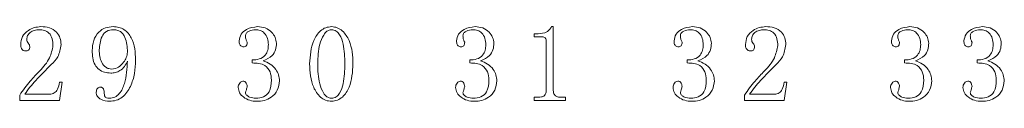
# Model space of a CAD drawing. Header units: millimetres. Extents: x 0 to 297, y 0 to 210.
# Tile 5 of 9: x 91.32 to 114.36, y 121.28 to 123.02. Entities that reach past the tile are written whole.
import ezdxf

# ---------------------------------------------------------------- set-up
doc = ezdxf.new("R2010")
doc.units = ezdxf.units.MM

msp = doc.modelspace()

# ---------------------------------------------------------------- linework, layer by layer
at = {"color": 7, "linetype": 'Continuous', "lineweight": 15}
for p, q in [((103.764, 123.023), (103.805, 123.023)), ((103.805, 123.023), (103.805, 121.528)), ((103.357, 122.787), (103.357, 122.858)), ((103.357, 122.858), (103.449, 122.858)), ((103.539, 122.787), (103.357, 122.787)), ((103.64, 121.525), (103.64, 122.699)), ((96.763, 122.173), (96.763, 122.244)), ((101.85, 122.173), (101.85, 122.244)), ((106.937, 122.173), (106.937, 122.244)), ((112.024, 122.173), (112.024, 122.244)), ((113.72, 122.173), (113.72, 122.244)), ((92.253, 121.724), (92.313, 121.724)), ((92.313, 121.724), (92.253, 121.299)), ((109.27, 121.724), (109.21, 121.299)), ((109.211, 121.724), (109.27, 121.724)), ((91.321, 121.299), (91.321, 121.422)), ((91.439, 121.441), (92.025, 121.441)), ((108.279, 121.299), (108.279, 121.422)), ((108.397, 121.441), (108.983, 121.441)), ((92.253, 121.299), (91.321, 121.299)), ((103.357, 121.299), (103.357, 121.37)), ((103.357, 121.37), (103.448, 121.37)), ((104.089, 121.299), (103.357, 121.299)), ((103.991, 121.37), (104.089, 121.37)), ((104.089, 121.37), (104.089, 121.299)), ((109.21, 121.299), (108.279, 121.299))]:
    msp.add_line(p, q, dxfattribs=at)
for points, knots in [([(91.345, 122.603), (91.352, 122.67), (91.365, 122.804), (91.509, 122.934), (91.661, 123.009), (91.765, 123.018), (91.817, 123.023)], [0, 0, 0, 0, 0.279419, 0.55819, 0.779157, 1, 1, 1, 1]), ([(91.817, 123.023), (91.884, 123.02), (92.018, 123.013), (92.184, 122.913), (92.276, 122.762), (92.285, 122.657), (92.289, 122.604)], [0, 0, 0, 0, 0.280917, 0.559355, 0.7795, 1, 1, 1, 1]), ([(93.017, 122.465), (93.023, 122.543), (93.035, 122.7), (93.15, 122.895), (93.324, 123.009), (93.448, 123.018), (93.51, 123.023)], [0, 0, 0, 0, 0.280496, 0.56007, 0.779604, 1, 1, 1, 1]), ([(93.51, 123.023), (93.554, 123.02), (93.642, 123.014), (93.806, 122.942), (93.95, 122.764), (94.023, 122.508), (94.029, 122.332), (94.032, 122.244)], [0, 0, 0, 0, 0.125299, 0.250399, 0.498854, 0.749093, 1, 1, 1, 1]), ([(96.456, 122.688), (96.466, 122.745), (96.486, 122.858), (96.655, 122.991), (96.799, 123.011), (96.887, 123.023)], [0, 0, 0, 0, 0.278962, 0.559952, 1, 1, 1, 1]), ([(96.887, 123.023), (96.949, 123.018), (97.072, 123.008), (97.213, 122.905), (97.309, 122.777), (97.322, 122.681), (97.329, 122.633)], [0, 0, 0, 0, 0.2802847, 0.5596945, 0.7802913, 1, 1, 1, 1]), ([(98.104, 122.154), (98.117, 122.342), (98.136, 122.623), (98.318, 122.904), (98.477, 123.009), (98.57, 123.018), (98.617, 123.023)], [0, 0, 0, 0, 0.499652, 0.749561, 0.874768, 1, 1, 1, 1]), ([(98.617, 123.023), (98.663, 123.018), (98.756, 123.008), (98.913, 122.902), (99.041, 122.702), (99.11, 122.432), (99.116, 122.247), (99.119, 122.154)], [0, 0, 0, 0, 0.124831, 0.249741, 0.498982, 0.749285, 1, 1, 1, 1]), ([(101.543, 122.688), (101.553, 122.745), (101.573, 122.858), (101.743, 122.991), (101.887, 123.011), (101.975, 123.023)], [0, 0, 0, 0, 0.278963, 0.55995, 1, 1, 1, 1]), ([(101.975, 123.023), (102.036, 123.018), (102.159, 123.008), (102.3, 122.905), (102.396, 122.777), (102.41, 122.681), (102.417, 122.633)], [0, 0, 0, 0, 0.28029, 0.559695, 0.780289, 1, 1, 1, 1]), ([(103.449, 122.858), (103.52, 122.863), (103.621, 122.871), (103.722, 122.951), (103.75, 122.999), (103.764, 123.023)], [0, 0, 0, 0, 0.55804, 0.778959, 1, 1, 1, 1]), ([(106.63, 122.688), (106.64, 122.745), (106.66, 122.858), (106.83, 122.991), (106.974, 123.011), (107.062, 123.023)], [0, 0, 0, 0, 0.278963, 0.55995, 1, 1, 1, 1]), ([(107.062, 123.023), (107.123, 123.018), (107.246, 123.008), (107.388, 122.905), (107.483, 122.777), (107.497, 122.681), (107.504, 122.633)], [0, 0, 0, 0, 0.280289, 0.559698, 0.780291, 1, 1, 1, 1]), ([(108.302, 122.603), (108.309, 122.67), (108.323, 122.804), (108.466, 122.934), (108.619, 123.009), (108.723, 123.018), (108.775, 123.023)], [0, 0, 0, 0, 0.279423, 0.558196, 0.779155, 1, 1, 1, 1]), ([(108.775, 123.023), (108.842, 123.02), (108.975, 123.013), (109.142, 122.913), (109.234, 122.762), (109.242, 122.657), (109.247, 122.604)], [0, 0, 0, 0, 0.280924, 0.55936, 0.779503, 1, 1, 1, 1]), ([(111.717, 122.688), (111.727, 122.745), (111.747, 122.858), (111.917, 122.991), (112.061, 123.011), (112.149, 123.023)], [0, 0, 0, 0, 0.278965, 0.559951, 1, 1, 1, 1]), ([(112.149, 123.023), (112.211, 123.018), (112.333, 123.008), (112.475, 122.905), (112.571, 122.777), (112.584, 122.681), (112.591, 122.633)], [0, 0, 0, 0, 0.280285, 0.559696, 0.78029, 1, 1, 1, 1]), ([(113.413, 122.688), (113.423, 122.745), (113.443, 122.858), (113.613, 122.991), (113.757, 123.011), (113.845, 123.023)], [0, 0, 0, 0, 0.278965, 0.559951, 1, 1, 1, 1]), ([(113.845, 123.023), (113.906, 123.018), (114.029, 123.008), (114.171, 122.905), (114.266, 122.777), (114.28, 122.681), (114.287, 122.633)], [0, 0, 0, 0, 0.28029, 0.559695, 0.780289, 1, 1, 1, 1]), ([(91.779, 122.952), (91.74, 122.949), (91.664, 122.944), (91.569, 122.893), (91.499, 122.819), (91.491, 122.758), (91.488, 122.728)], [0, 0, 0, 0, 0.280831, 0.561224, 0.780841, 1, 1, 1, 1]), ([(92.1, 122.584), (92.098, 122.636), (92.093, 122.74), (92.022, 122.875), (91.902, 122.945), (91.82, 122.95), (91.779, 122.952)], [0, 0, 0, 0, 0.281012, 0.55991, 0.779355, 1, 1, 1, 1]), ([(93.508, 122.952), (93.453, 122.946), (93.371, 122.936), (93.288, 122.862), (93.202, 122.724), (93.191, 122.587), (93.182, 122.477)], [0, 0, 0, 0, 0.249112, 0.37468, 0.50046, 1, 1, 1, 1]), ([(93.843, 122.427), (93.836, 122.546), (93.828, 122.694), (93.743, 122.85), (93.679, 122.912), (93.596, 122.947), (93.537, 122.95), (93.508, 122.952)], [0, 0, 0, 0, 0.49893, 0.624323, 0.749455, 0.874629, 1, 1, 1, 1]), ([(96.833, 122.952), (96.783, 122.946), (96.709, 122.936), (96.631, 122.888), (96.607, 122.843), (96.605, 122.818), (96.605, 122.805)], [0, 0, 0, 0, 0.5002529, 0.7491307, 0.8745078, 1, 1, 1, 1]), ([(96.605, 122.805), (96.606, 122.776), (96.609, 122.724), (96.634, 122.678), (96.645, 122.658)], [0, 0, 0, 0, 0.564939, 1, 1, 1, 1]), ([(97.14, 122.603), (97.136, 122.652), (97.127, 122.75), (97.06, 122.874), (96.949, 122.945), (96.872, 122.95), (96.833, 122.952)], [0, 0, 0, 0, 0.28051, 0.56051, 0.779694, 1, 1, 1, 1]), ([(98.617, 122.952), (98.578, 122.943), (98.502, 122.925), (98.406, 122.795), (98.308, 122.544), (98.299, 122.31), (98.293, 122.154)], [0, 0, 0, 0, 0.12347, 0.248502, 0.498921, 1, 1, 1, 1]), ([(98.931, 122.154), (98.925, 122.31), (98.916, 122.543), (98.836, 122.804), (98.734, 122.931), (98.656, 122.945), (98.617, 122.952)], [0, 0, 0, 0, 0.501254, 0.751426, 0.876129, 1, 1, 1, 1]), ([(101.92, 122.952), (101.87, 122.946), (101.796, 122.936), (101.719, 122.888), (101.694, 122.843), (101.693, 122.818), (101.692, 122.805)], [0, 0, 0, 0, 0.500238, 0.749134, 0.87451, 1, 1, 1, 1]), ([(101.692, 122.805), (101.694, 122.776), (101.697, 122.724), (101.721, 122.678), (101.732, 122.658)], [0, 0, 0, 0, 0.56494, 1, 1, 1, 1]), ([(102.228, 122.603), (102.223, 122.652), (102.215, 122.75), (102.147, 122.874), (102.036, 122.945), (101.959, 122.95), (101.92, 122.952)], [0, 0, 0, 0, 0.28051, 0.560505, 0.779694, 1, 1, 1, 1]), ([(103.64, 122.699), (103.638, 122.713), (103.635, 122.742), (103.607, 122.773), (103.572, 122.785), (103.55, 122.786), (103.539, 122.787)], [0, 0, 0, 0, 0.279428, 0.558402, 0.778847, 1, 1, 1, 1]), ([(107.008, 122.952), (106.958, 122.946), (106.883, 122.936), (106.806, 122.888), (106.782, 122.843), (106.78, 122.818), (106.779, 122.805)], [0, 0, 0, 0, 0.500248, 0.749133, 0.874509, 1, 1, 1, 1]), ([(106.779, 122.805), (106.781, 122.776), (106.784, 122.724), (106.808, 122.678), (106.819, 122.658)], [0, 0, 0, 0, 0.56494, 1, 1, 1, 1]), ([(107.315, 122.603), (107.311, 122.652), (107.302, 122.75), (107.234, 122.874), (107.124, 122.945), (107.046, 122.95), (107.008, 122.952)], [0, 0, 0, 0, 0.2805124, 0.5605094, 0.7796999, 1, 1, 1, 1]), ([(108.736, 122.952), (108.698, 122.949), (108.622, 122.944), (108.526, 122.893), (108.457, 122.819), (108.449, 122.758), (108.445, 122.728)], [0, 0, 0, 0, 0.280831, 0.561224, 0.780841, 1, 1, 1, 1]), ([(109.058, 122.584), (109.055, 122.636), (109.05, 122.74), (108.98, 122.875), (108.859, 122.945), (108.777, 122.95), (108.736, 122.952)], [0, 0, 0, 0, 0.281012, 0.559906, 0.779355, 1, 1, 1, 1]), ([(112.095, 122.952), (112.045, 122.946), (111.97, 122.936), (111.893, 122.888), (111.869, 122.843), (111.867, 122.818), (111.866, 122.805)], [0, 0, 0, 0, 0.500248, 0.749133, 0.874509, 1, 1, 1, 1]), ([(111.866, 122.805), (111.868, 122.776), (111.871, 122.724), (111.896, 122.678), (111.906, 122.658)], [0, 0, 0, 0, 0.564935, 1, 1, 1, 1]), ([(112.402, 122.603), (112.398, 122.652), (112.389, 122.75), (112.321, 122.874), (112.211, 122.945), (112.134, 122.95), (112.095, 122.952)], [0, 0, 0, 0, 0.2805124, 0.5605094, 0.7796999, 1, 1, 1, 1]), ([(113.791, 122.952), (113.741, 122.946), (113.666, 122.936), (113.589, 122.888), (113.565, 122.843), (113.563, 122.818), (113.562, 122.805)], [0, 0, 0, 0, 0.500237, 0.749133, 0.874509, 1, 1, 1, 1]), ([(113.562, 122.805), (113.564, 122.776), (113.567, 122.724), (113.591, 122.678), (113.602, 122.658)], [0, 0, 0, 0, 0.564942, 1, 1, 1, 1]), ([(114.098, 122.603), (114.094, 122.652), (114.085, 122.75), (114.017, 122.874), (113.907, 122.945), (113.829, 122.95), (113.791, 122.952)], [0, 0, 0, 0, 0.28051, 0.560505, 0.779694, 1, 1, 1, 1]), ([(91.465, 122.456), (91.445, 122.458), (91.404, 122.462), (91.348, 122.517), (91.346, 122.57), (91.345, 122.603)], [0, 0, 0, 0, 0.280694, 0.559422, 1, 1, 1, 1]), ([(91.488, 122.728), (91.489, 122.71), (91.492, 122.674), (91.521, 122.632), (91.551, 122.596), (91.555, 122.568), (91.557, 122.554)], [0, 0, 0, 0, 0.280289, 0.560157, 0.780381, 1, 1, 1, 1]), ([(91.79, 121.986), (91.879, 122.083), (92.036, 122.256), (92.081, 122.484), (92.1, 122.584)], [0, 0, 0, 0, 0.5614861, 1, 1, 1, 1]), ([(92.289, 122.604), (92.273, 122.503), (92.244, 122.323), (92.116, 122.193), (92.06, 122.136)], [0, 0, 0, 0, 0.558235, 1, 1, 1, 1]), ([(96.56, 122.551), (96.548, 122.552), (96.523, 122.555), (96.492, 122.574), (96.458, 122.617), (96.457, 122.659), (96.456, 122.688)], [0, 0, 0, 0, 0.18679, 0.374015, 0.560634, 1, 1, 1, 1]), ([(96.645, 122.658), (96.644, 122.644), (96.642, 122.615), (96.628, 122.575), (96.594, 122.553), (96.571, 122.551), (96.56, 122.551)], [0, 0, 0, 0, 0.280967, 0.560948, 0.779548, 1, 1, 1, 1]), ([(96.763, 122.244), (96.819, 122.246), (96.93, 122.252), (97.068, 122.339), (97.133, 122.472), (97.138, 122.559), (97.14, 122.603)], [0, 0, 0, 0, 0.280847, 0.559015, 0.779098, 1, 1, 1, 1]), ([(97.329, 122.633), (97.325, 122.581), (97.317, 122.477), (97.219, 122.308), (97.093, 122.255), (97.016, 122.223)], [0, 0, 0, 0, 0.281052, 0.561369, 1, 1, 1, 1]), ([(101.647, 122.551), (101.635, 122.552), (101.611, 122.555), (101.579, 122.574), (101.545, 122.617), (101.544, 122.659), (101.543, 122.688)], [0, 0, 0, 0, 0.186771, 0.373997, 0.56064, 1, 1, 1, 1]), ([(101.732, 122.658), (101.731, 122.644), (101.729, 122.615), (101.715, 122.575), (101.682, 122.553), (101.659, 122.551), (101.647, 122.551)], [0, 0, 0, 0, 0.280969, 0.560949, 0.779549, 1, 1, 1, 1]), ([(101.85, 122.244), (101.906, 122.246), (102.017, 122.252), (102.156, 122.339), (102.22, 122.472), (102.225, 122.559), (102.228, 122.603)], [0, 0, 0, 0, 0.280851, 0.559018, 0.779099, 1, 1, 1, 1]), ([(102.417, 122.633), (102.413, 122.581), (102.405, 122.477), (102.307, 122.308), (102.18, 122.255), (102.103, 122.223)], [0, 0, 0, 0, 0.281051, 0.561372, 1, 1, 1, 1]), ([(106.734, 122.551), (106.722, 122.552), (106.698, 122.555), (106.666, 122.574), (106.632, 122.617), (106.631, 122.659), (106.63, 122.688)], [0, 0, 0, 0, 0.186773, 0.374, 0.560633, 1, 1, 1, 1]), ([(106.819, 122.658), (106.818, 122.644), (106.817, 122.615), (106.802, 122.575), (106.769, 122.553), (106.746, 122.551), (106.734, 122.551)], [0, 0, 0, 0, 0.280969, 0.560949, 0.779549, 1, 1, 1, 1]), ([(106.937, 122.244), (106.993, 122.246), (107.104, 122.252), (107.243, 122.339), (107.307, 122.472), (107.312, 122.559), (107.315, 122.603)], [0, 0, 0, 0, 0.280852, 0.559015, 0.779097, 1, 1, 1, 1]), ([(107.504, 122.633), (107.5, 122.581), (107.492, 122.477), (107.394, 122.308), (107.267, 122.255), (107.19, 122.223)], [0, 0, 0, 0, 0.2810515, 0.561371, 1, 1, 1, 1]), ([(108.423, 122.456), (108.402, 122.458), (108.361, 122.462), (108.306, 122.517), (108.304, 122.57), (108.302, 122.603)], [0, 0, 0, 0, 0.2806932, 0.5594199, 1, 1, 1, 1]), ([(108.445, 122.728), (108.446, 122.71), (108.449, 122.674), (108.478, 122.632), (108.509, 122.596), (108.513, 122.568), (108.515, 122.554)], [0, 0, 0, 0, 0.280288, 0.560154, 0.780377, 1, 1, 1, 1]), ([(108.748, 121.986), (108.836, 122.083), (108.994, 122.256), (109.038, 122.484), (109.058, 122.584)], [0, 0, 0, 0, 0.5614861, 1, 1, 1, 1]), ([(109.247, 122.604), (109.23, 122.503), (109.201, 122.323), (109.074, 122.193), (109.017, 122.136)], [0, 0, 0, 0, 0.558238, 1, 1, 1, 1]), ([(111.821, 122.551), (111.809, 122.552), (111.785, 122.555), (111.753, 122.574), (111.719, 122.617), (111.718, 122.659), (111.717, 122.688)], [0, 0, 0, 0, 0.186773, 0.374, 0.560633, 1, 1, 1, 1]), ([(111.906, 122.658), (111.905, 122.644), (111.904, 122.615), (111.889, 122.575), (111.856, 122.553), (111.833, 122.551), (111.821, 122.551)], [0, 0, 0, 0, 0.28097, 0.560948, 0.779527, 1, 1, 1, 1]), ([(112.024, 122.244), (112.08, 122.246), (112.192, 122.252), (112.33, 122.339), (112.394, 122.472), (112.4, 122.559), (112.402, 122.603)], [0, 0, 0, 0, 0.280852, 0.559015, 0.779097, 1, 1, 1, 1]), ([(112.591, 122.633), (112.587, 122.581), (112.579, 122.477), (112.481, 122.308), (112.355, 122.255), (112.277, 122.223)], [0, 0, 0, 0, 0.28105, 0.561372, 1, 1, 1, 1]), ([(113.517, 122.551), (113.505, 122.552), (113.481, 122.555), (113.449, 122.574), (113.415, 122.617), (113.414, 122.659), (113.413, 122.688)], [0, 0, 0, 0, 0.186771, 0.373996, 0.560638, 1, 1, 1, 1]), ([(113.602, 122.658), (113.601, 122.644), (113.6, 122.615), (113.585, 122.575), (113.552, 122.553), (113.529, 122.551), (113.517, 122.551)], [0, 0, 0, 0, 0.280976, 0.560961, 0.779545, 1, 1, 1, 1]), ([(113.72, 122.244), (113.776, 122.246), (113.887, 122.252), (114.026, 122.339), (114.09, 122.472), (114.095, 122.559), (114.098, 122.603)], [0, 0, 0, 0, 0.280851, 0.559018, 0.779099, 1, 1, 1, 1]), ([(114.287, 122.633), (114.283, 122.581), (114.275, 122.477), (114.177, 122.308), (114.05, 122.255), (113.973, 122.223)], [0, 0, 0, 0, 0.281051, 0.561372, 1, 1, 1, 1]), ([(91.557, 122.554), (91.557, 122.539), (91.555, 122.511), (91.533, 122.474), (91.499, 122.458), (91.476, 122.457), (91.465, 122.456)], [0, 0, 0, 0, 0.2808788, 0.5591911, 0.7792354, 1, 1, 1, 1]), ([(93.45, 121.937), (93.401, 121.94), (93.304, 121.946), (93.172, 122.015), (93.032, 122.18), (93.023, 122.347), (93.017, 122.465)], [0, 0, 0, 0, 0.187405, 0.374423, 0.56118, 1, 1, 1, 1]), ([(93.182, 122.477), (93.188, 122.375), (93.197, 122.222), (93.313, 122.083), (93.403, 122.037), (93.453, 122.033), (93.478, 122.031)], [0, 0, 0, 0, 0.4991409, 0.7488265, 0.8743695, 1, 1, 1, 1]), ([(93.478, 122.031), (93.533, 122.04), (93.644, 122.059), (93.747, 122.18), (93.824, 122.298), (93.837, 122.384), (93.843, 122.427)], [0, 0, 0, 0, 0.278392, 0.558714, 0.779855, 1, 1, 1, 1]), ([(108.515, 122.554), (108.514, 122.539), (108.512, 122.511), (108.491, 122.474), (108.456, 122.458), (108.434, 122.457), (108.423, 122.456)], [0, 0, 0, 0, 0.280895, 0.559203, 0.779277, 1, 1, 1, 1]), ([(92.06, 122.136), (91.937, 122.012), (91.766, 121.84), (91.558, 121.609), (91.479, 121.497), (91.439, 121.441)], [0, 0, 0, 0, 0.5601831, 0.7802632, 1, 1, 1, 1]), ([(93.421, 121.346), (93.465, 121.352), (93.554, 121.363), (93.692, 121.484), (93.818, 121.773), (93.833, 122.039), (93.843, 122.216)], [0, 0, 0, 0, 0.124546, 0.249373, 0.49879, 1, 1, 1, 1]), ([(94.032, 122.244), (94.028, 122.138), (94.019, 121.926), (93.926, 121.621), (93.774, 121.394), (93.584, 121.289), (93.478, 121.28), (93.425, 121.276)], [0, 0, 0, 0, 0.250707, 0.501017, 0.74995, 0.874907, 1, 1, 1, 1]), ([(93.843, 122.216), (93.822, 122.173), (93.778, 122.087), (93.678, 121.994), (93.563, 121.943), (93.488, 121.939), (93.45, 121.937)], [0, 0, 0, 0, 0.280091, 0.559989, 0.779838, 1, 1, 1, 1]), ([(97.211, 121.774), (97.207, 121.839), (97.197, 121.968), (97.042, 122.164), (96.869, 122.169), (96.763, 122.173)], [0, 0, 0, 0, 0.281445, 0.559945, 1, 1, 1, 1]), ([(97.016, 122.223), (97.072, 122.201), (97.185, 122.156), (97.313, 122.039), (97.385, 121.897), (97.395, 121.802), (97.4, 121.754)], [0, 0, 0, 0, 0.280538, 0.559537, 0.779935, 1, 1, 1, 1]), ([(98.617, 121.276), (98.57, 121.28), (98.475, 121.29), (98.317, 121.398), (98.13, 121.679), (98.115, 121.964), (98.104, 122.154)], [0, 0, 0, 0, 0.1251798, 0.2504554, 0.5002907, 1, 1, 1, 1]), ([(98.293, 122.154), (98.298, 121.997), (98.306, 121.76), (98.403, 121.504), (98.5, 121.373), (98.578, 121.355), (98.617, 121.346)], [0, 0, 0, 0, 0.501176, 0.751487, 0.876529, 1, 1, 1, 1]), ([(98.617, 121.346), (98.656, 121.354), (98.734, 121.37), (98.833, 121.501), (98.919, 121.761), (98.926, 121.997), (98.931, 122.154)], [0, 0, 0, 0, 0.123656, 0.248529, 0.498727, 1, 1, 1, 1]), ([(99.119, 122.154), (99.109, 121.966), (99.093, 121.683), (98.914, 121.4), (98.757, 121.29), (98.663, 121.281), (98.617, 121.276)], [0, 0, 0, 0, 0.499813, 0.749706, 0.874877, 1, 1, 1, 1]), ([(102.298, 121.774), (102.294, 121.839), (102.284, 121.968), (102.129, 122.164), (101.956, 122.169), (101.85, 122.173)], [0, 0, 0, 0, 0.281444, 0.559946, 1, 1, 1, 1]), ([(102.103, 122.223), (102.16, 122.201), (102.272, 122.156), (102.401, 122.039), (102.472, 121.897), (102.482, 121.802), (102.487, 121.754)], [0, 0, 0, 0, 0.280542, 0.559543, 0.779935, 1, 1, 1, 1]), ([(107.386, 121.774), (107.381, 121.839), (107.372, 121.968), (107.216, 122.164), (107.043, 122.169), (106.937, 122.173)], [0, 0, 0, 0, 0.281446, 0.559945, 1, 1, 1, 1]), ([(107.19, 122.223), (107.247, 122.201), (107.36, 122.156), (107.488, 122.039), (107.559, 121.897), (107.569, 121.802), (107.575, 121.754)], [0, 0, 0, 0, 0.280542, 0.55954, 0.779935, 1, 1, 1, 1]), ([(109.017, 122.136), (108.895, 122.012), (108.724, 121.84), (108.515, 121.609), (108.436, 121.497), (108.397, 121.441)], [0, 0, 0, 0, 0.5601872, 0.7802614, 1, 1, 1, 1]), ([(112.473, 121.774), (112.468, 121.839), (112.459, 121.968), (112.303, 122.164), (112.13, 122.169), (112.024, 122.173)], [0, 0, 0, 0, 0.281446, 0.559945, 1, 1, 1, 1]), ([(112.277, 122.223), (112.334, 122.201), (112.447, 122.156), (112.575, 122.039), (112.646, 121.897), (112.657, 121.802), (112.662, 121.754)], [0, 0, 0, 0, 0.280542, 0.55954, 0.779935, 1, 1, 1, 1]), ([(114.169, 121.774), (114.164, 121.839), (114.155, 121.968), (113.999, 122.164), (113.826, 122.169), (113.72, 122.173)], [0, 0, 0, 0, 0.281444, 0.559946, 1, 1, 1, 1]), ([(113.973, 122.223), (114.03, 122.201), (114.143, 122.156), (114.271, 122.039), (114.342, 121.897), (114.352, 121.802), (114.358, 121.754)], [0, 0, 0, 0, 0.280542, 0.559543, 0.779935, 1, 1, 1, 1]), ([(91.321, 121.422), (91.4, 121.534), (91.542, 121.735), (91.714, 121.91), (91.79, 121.986)], [0, 0, 0, 0, 0.559634, 1, 1, 1, 1]), ([(108.279, 121.422), (108.358, 121.534), (108.499, 121.735), (108.672, 121.91), (108.748, 121.986)], [0, 0, 0, 0, 0.559631, 1, 1, 1, 1]), ([(92.025, 121.441), (92.063, 121.447), (92.138, 121.46), (92.224, 121.573), (92.242, 121.667), (92.253, 121.724)], [0, 0, 0, 0, 0.278428, 0.558439, 1, 1, 1, 1]), ([(96.432, 121.6), (96.434, 121.619), (96.437, 121.657), (96.466, 121.702), (96.499, 121.738), (96.529, 121.744), (96.543, 121.748)], [0, 0, 0, 0, 0.280487, 0.56084, 0.781432, 1, 1, 1, 1]), ([(96.543, 121.748), (96.56, 121.746), (96.592, 121.743), (96.631, 121.695), (96.64, 121.655), (96.645, 121.63)], [0, 0, 0, 0, 0.2802373, 0.5592908, 1, 1, 1, 1]), ([(96.847, 121.346), (96.908, 121.351), (97.029, 121.359), (97.199, 121.519), (97.206, 121.677), (97.211, 121.774)], [0, 0, 0, 0, 0.281162, 0.559576, 1, 1, 1, 1]), ([(97.4, 121.754), (97.39, 121.68), (97.368, 121.531), (97.224, 121.368), (97.047, 121.285), (96.93, 121.279), (96.871, 121.276)], [0, 0, 0, 0, 0.2791504, 0.5588041, 0.7790915, 1, 1, 1, 1]), ([(101.519, 121.6), (101.521, 121.619), (101.524, 121.657), (101.553, 121.702), (101.587, 121.738), (101.616, 121.744), (101.63, 121.748)], [0, 0, 0, 0, 0.280486, 0.560825, 0.7814, 1, 1, 1, 1]), ([(101.63, 121.748), (101.647, 121.746), (101.68, 121.743), (101.719, 121.695), (101.727, 121.655), (101.732, 121.63)], [0, 0, 0, 0, 0.28022, 0.559278, 1, 1, 1, 1]), ([(101.934, 121.346), (101.995, 121.351), (102.117, 121.359), (102.286, 121.519), (102.294, 121.677), (102.298, 121.774)], [0, 0, 0, 0, 0.281162, 0.559579, 1, 1, 1, 1]), ([(102.487, 121.754), (102.477, 121.68), (102.456, 121.531), (102.311, 121.368), (102.135, 121.285), (102.017, 121.279), (101.958, 121.276)], [0, 0, 0, 0, 0.279152, 0.558803, 0.779096, 1, 1, 1, 1]), ([(106.607, 121.6), (106.608, 121.619), (106.611, 121.657), (106.64, 121.702), (106.674, 121.738), (106.703, 121.744), (106.718, 121.748)], [0, 0, 0, 0, 0.280486, 0.560838, 0.781415, 1, 1, 1, 1]), ([(106.718, 121.748), (106.734, 121.746), (106.767, 121.743), (106.806, 121.695), (106.814, 121.655), (106.819, 121.63)], [0, 0, 0, 0, 0.28022, 0.559278, 1, 1, 1, 1]), ([(107.022, 121.346), (107.083, 121.351), (107.204, 121.359), (107.373, 121.519), (107.381, 121.677), (107.386, 121.774)], [0, 0, 0, 0, 0.2811613, 0.559578, 1, 1, 1, 1]), ([(107.575, 121.754), (107.564, 121.68), (107.543, 121.531), (107.398, 121.368), (107.222, 121.285), (107.104, 121.279), (107.046, 121.276)], [0, 0, 0, 0, 0.279152, 0.558803, 0.779096, 1, 1, 1, 1]), ([(108.983, 121.441), (109.02, 121.447), (109.095, 121.46), (109.182, 121.573), (109.2, 121.667), (109.211, 121.724)], [0, 0, 0, 0, 0.278434, 0.558443, 1, 1, 1, 1]), ([(111.694, 121.6), (111.695, 121.619), (111.699, 121.657), (111.727, 121.702), (111.761, 121.738), (111.79, 121.744), (111.805, 121.748)], [0, 0, 0, 0, 0.280481, 0.560828, 0.781401, 1, 1, 1, 1]), ([(111.805, 121.748), (111.821, 121.746), (111.854, 121.743), (111.893, 121.695), (111.901, 121.655), (111.906, 121.63)], [0, 0, 0, 0, 0.280203, 0.559265, 1, 1, 1, 1]), ([(112.109, 121.346), (112.17, 121.351), (112.291, 121.359), (112.46, 121.519), (112.468, 121.677), (112.473, 121.774)], [0, 0, 0, 0, 0.2811613, 0.559578, 1, 1, 1, 1]), ([(112.662, 121.754), (112.651, 121.68), (112.63, 121.531), (112.485, 121.368), (112.309, 121.285), (112.192, 121.279), (112.133, 121.276)], [0, 0, 0, 0, 0.2791517, 0.5587995, 0.7790913, 1, 1, 1, 1]), ([(113.39, 121.6), (113.391, 121.619), (113.394, 121.657), (113.423, 121.702), (113.457, 121.738), (113.486, 121.744), (113.501, 121.748)], [0, 0, 0, 0, 0.280486, 0.560825, 0.7814, 1, 1, 1, 1]), ([(113.501, 121.748), (113.517, 121.746), (113.55, 121.743), (113.589, 121.695), (113.597, 121.655), (113.602, 121.63)], [0, 0, 0, 0, 0.28022, 0.559278, 1, 1, 1, 1]), ([(113.805, 121.346), (113.866, 121.351), (113.987, 121.359), (114.156, 121.519), (114.164, 121.677), (114.169, 121.774)], [0, 0, 0, 0, 0.281162, 0.559579, 1, 1, 1, 1]), ([(114.358, 121.754), (114.347, 121.68), (114.326, 121.531), (114.181, 121.368), (114.005, 121.285), (113.887, 121.279), (113.829, 121.276)], [0, 0, 0, 0, 0.279152, 0.558803, 0.779096, 1, 1, 1, 1]), ([(93.111, 121.49), (93.113, 121.506), (93.117, 121.537), (93.137, 121.578), (93.172, 121.604), (93.197, 121.605), (93.21, 121.606)], [0, 0, 0, 0, 0.280457, 0.561043, 0.779684, 1, 1, 1, 1]), ([(93.425, 121.276), (93.354, 121.283), (93.249, 121.295), (93.148, 121.373), (93.116, 121.437), (93.113, 121.472), (93.111, 121.49)], [0, 0, 0, 0, 0.498921, 0.748868, 0.874373, 1, 1, 1, 1]), ([(93.21, 121.606), (93.218, 121.606), (93.234, 121.605), (93.257, 121.596), (93.275, 121.579), (93.296, 121.535), (93.298, 121.494), (93.3, 121.462)], [0, 0, 0, 0, 0.125371, 0.250609, 0.375724, 0.501071, 1, 1, 1, 1]), ([(93.3, 121.462), (93.301, 121.442), (93.302, 121.407), (93.322, 121.378), (93.331, 121.366)], [0, 0, 0, 0, 0.5605491, 1, 1, 1, 1]), ([(96.871, 121.276), (96.815, 121.28), (96.702, 121.288), (96.563, 121.364), (96.455, 121.468), (96.44, 121.556), (96.432, 121.6)], [0, 0, 0, 0, 0.280707, 0.561052, 0.7813, 1, 1, 1, 1]), ([(96.645, 121.63), (96.639, 121.603), (96.628, 121.553), (96.612, 121.505), (96.605, 121.484)], [0, 0, 0, 0, 0.559169, 1, 1, 1, 1]), ([(96.605, 121.484), (96.606, 121.471), (96.61, 121.445), (96.643, 121.405), (96.721, 121.36), (96.797, 121.352), (96.847, 121.346)], [0, 0, 0, 0, 0.124967, 0.250745, 0.50089, 1, 1, 1, 1]), ([(101.958, 121.276), (101.902, 121.28), (101.789, 121.288), (101.65, 121.364), (101.542, 121.468), (101.527, 121.556), (101.519, 121.6)], [0, 0, 0, 0, 0.280705, 0.561053, 0.781303, 1, 1, 1, 1]), ([(101.732, 121.63), (101.726, 121.603), (101.715, 121.553), (101.699, 121.505), (101.692, 121.484)], [0, 0, 0, 0, 0.559164, 1, 1, 1, 1]), ([(101.692, 121.484), (101.694, 121.471), (101.697, 121.445), (101.73, 121.405), (101.808, 121.36), (101.884, 121.352), (101.934, 121.346)], [0, 0, 0, 0, 0.124967, 0.250746, 0.500902, 1, 1, 1, 1]), ([(103.448, 121.37), (103.474, 121.371), (103.527, 121.373), (103.598, 121.402), (103.636, 121.463), (103.639, 121.504), (103.64, 121.525)], [0, 0, 0, 0, 0.281201, 0.56007, 0.779454, 1, 1, 1, 1]), ([(103.805, 121.528), (103.807, 121.501), (103.812, 121.449), (103.882, 121.378), (103.949, 121.373), (103.991, 121.37)], [0, 0, 0, 0, 0.281016, 0.559795, 1, 1, 1, 1]), ([(107.046, 121.276), (106.989, 121.28), (106.876, 121.288), (106.737, 121.364), (106.63, 121.468), (106.614, 121.556), (106.607, 121.6)], [0, 0, 0, 0, 0.280706, 0.561055, 0.781302, 1, 1, 1, 1]), ([(106.819, 121.63), (106.813, 121.603), (106.802, 121.553), (106.786, 121.505), (106.779, 121.484)], [0, 0, 0, 0, 0.559164, 1, 1, 1, 1]), ([(106.779, 121.484), (106.781, 121.471), (106.784, 121.445), (106.817, 121.405), (106.895, 121.36), (106.971, 121.352), (107.022, 121.346)], [0, 0, 0, 0, 0.124967, 0.250746, 0.500902, 1, 1, 1, 1]), ([(112.133, 121.276), (112.076, 121.28), (111.964, 121.288), (111.825, 121.364), (111.717, 121.468), (111.701, 121.556), (111.694, 121.6)], [0, 0, 0, 0, 0.280706, 0.561055, 0.781302, 1, 1, 1, 1]), ([(111.906, 121.63), (111.9, 121.603), (111.89, 121.553), (111.874, 121.505), (111.866, 121.484)], [0, 0, 0, 0, 0.559167, 1, 1, 1, 1]), ([(111.866, 121.484), (111.868, 121.471), (111.871, 121.445), (111.905, 121.405), (111.982, 121.36), (112.058, 121.352), (112.109, 121.346)], [0, 0, 0, 0, 0.12497, 0.250742, 0.500899, 1, 1, 1, 1]), ([(113.829, 121.276), (113.772, 121.28), (113.659, 121.288), (113.52, 121.364), (113.413, 121.468), (113.397, 121.556), (113.39, 121.6)], [0, 0, 0, 0, 0.280711, 0.561053, 0.781303, 1, 1, 1, 1]), ([(113.602, 121.63), (113.596, 121.603), (113.585, 121.553), (113.569, 121.505), (113.562, 121.484)], [0, 0, 0, 0, 0.55916, 1, 1, 1, 1]), ([(113.562, 121.484), (113.564, 121.471), (113.567, 121.445), (113.6, 121.405), (113.678, 121.36), (113.754, 121.352), (113.805, 121.346)], [0, 0, 0, 0, 0.124969, 0.250748, 0.500903, 1, 1, 1, 1]), ([(93.331, 121.366), (93.347, 121.359), (93.376, 121.347), (93.407, 121.346), (93.421, 121.346)], [0, 0, 0, 0, 0.557474, 1, 1, 1, 1])]:
    msp.add_open_spline(points, degree=3, knots=knots, dxfattribs=at)

doc.saveas('drawing.dxf')
